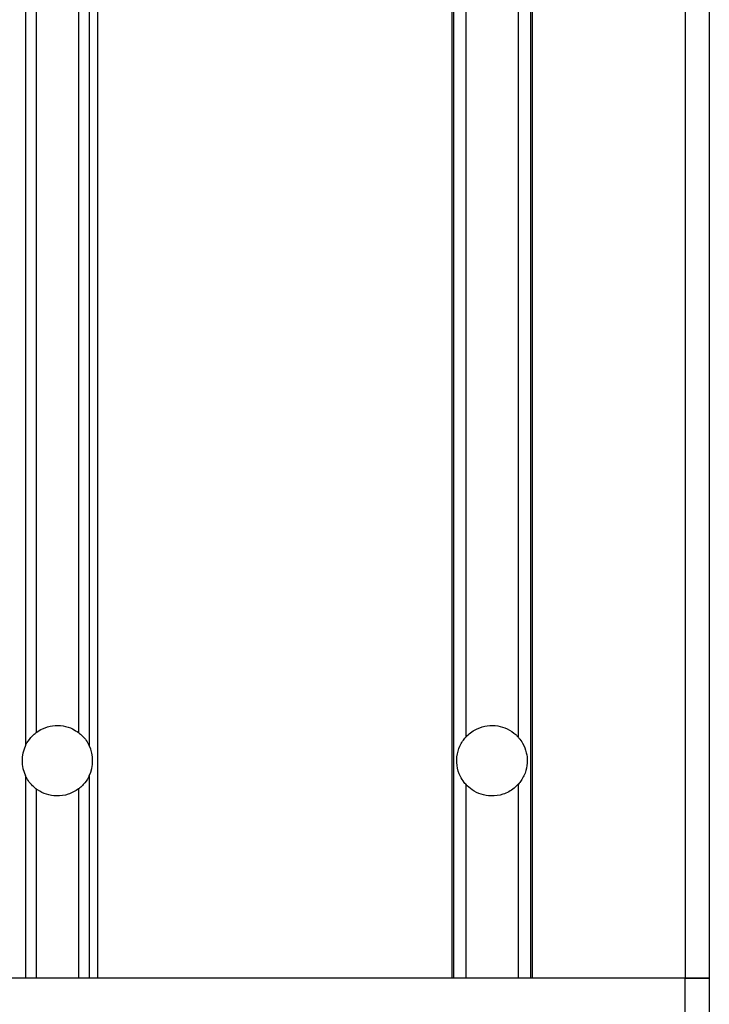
# Model space of a CAD drawing. Header units: millimetres. Extents: x 0 to 420, y 0 to 297.
# Tile 47 of 105: x 181.19 to 184.76, y 201.65 to 206.74. Entities that reach past the tile are written whole.
import ezdxf

# ---------------------------------------------------------------- set-up
doc = ezdxf.new("R2010")
doc.units = ezdxf.units.MM

msp = doc.modelspace()

# ---------------------------------------------------------------- linework, layer by layer
at = {"color": 7, "linetype": 'Continuous', "lineweight": 25}
for p, q in [((184.76443, 223.74329), (184.76443, 201.78329)), ((184.63943, 223.41257), (184.63943, 201.78329)), ((181.22455, 223.24329), (181.22455, 202.98653)), ((181.27938, 223.24329), (181.27938, 203.05388)), ((181.49948, 223.24329), (181.49948, 203.05388)), ((181.55431, 223.24329), (181.55431, 202.98653)), ((181.59693, 223.24329), (181.59693, 201.78329)), ((183.43193, 223.24329), (183.43193, 201.78329)), ((183.43971, 223.24329), (183.43971, 201.78329)), ((183.50348, 223.24329), (183.50348, 203.03005)), ((183.77538, 223.24329), (183.77538, 203.03005)), ((183.83916, 223.24329), (183.83916, 201.78329)), ((183.84693, 223.24329), (183.84693, 201.78329)), ((181.22455, 202.83006), (181.22455, 201.78329)), ((181.55431, 202.83006), (181.55431, 201.78329)), ((181.27938, 202.7627), (181.27938, 201.78329)), ((181.49948, 202.7627), (181.49948, 201.78329)), ((183.50348, 202.78654), (183.50348, 201.78329)), ((183.77538, 202.78654), (183.77538, 201.78329)), ((184.63943, 201.78329), (180.38943, 201.78329)), ((183.43193, 201.78329), (181.59693, 201.78329)), ((184.63943, 201.78329), (183.84693, 201.78329)), ((184.63943, 201.18329), (184.63943, 201.78329)), ((184.63943, 201.78329), (184.76443, 201.78329)), ((184.76443, 201.78329), (184.63943, 201.78329)), ((184.76443, 201.78329), (184.76443, 201.18329))]:
    msp.add_line(p, q, dxfattribs=at)
for start, end in [(154.61521, 205.38479), (334.61521, 25.38479)]:
    msp.add_arc((181.38943, 202.90829), 0.1825, start, end, dxfattribs=at)
for points, knots in [([(181.27938, 203.05388), (181.29035, 203.06114), (181.31583, 203.07801), (181.36463, 203.09182), (181.41929, 203.0909), (181.46555, 203.07655), (181.48936, 203.06064), (181.49948, 203.05388)], [0, 0, 0, 0, 0.171513, 0.3985297, 0.6261395, 0.8411676, 1, 1, 1, 1]), ([(183.50348, 203.03005), (183.50565, 203.03239), (183.52232, 203.05039), (183.55764, 203.07508), (183.61447, 203.0919), (183.66944, 203.09099), (183.72063, 203.07442), (183.75474, 203.05168), (183.77106, 203.03457), (183.77538, 203.03005)], [0, 0, 0, 0, 0.03233279, 0.24888973, 0.4222786, 0.59612041, 0.76035275, 0.93658098, 1, 1, 1, 1]), ([(181.22455, 202.98653), (181.22531, 202.9881), (181.23223, 203.00234), (181.24631, 203.02343), (181.2665, 203.04374), (181.27621, 203.05138), (181.27938, 203.05388)], [0, 0, 0, 0, 0.0630496, 0.5732723, 0.8606645, 1, 1, 1, 1]), ([(181.49948, 203.05388), (181.49958, 203.0538), (181.50574, 203.04914), (181.5205, 203.03637), (181.54003, 203.01339), (181.54963, 202.99534), (181.55431, 202.98653)], [0, 0, 0, 0, 0.00466111, 0.27169487, 0.64480481, 1, 1, 1, 1]), ([(183.50348, 202.78654), (183.50075, 202.78972), (183.49036, 202.80182), (183.47067, 202.83337), (183.45526, 202.88364), (183.45715, 202.94365), (183.47413, 202.98954), (183.49229, 203.01705), (183.50087, 203.02701), (183.50348, 203.03005)], [0, 0, 0, 0, 0.0492052, 0.1868736, 0.4083703, 0.6349703, 0.84574, 0.9530109, 1, 1, 1, 1]), ([(183.77538, 203.03005), (183.77664, 203.02862), (183.78464, 203.0195), (183.80256, 202.99396), (183.81828, 202.95399), (183.82386, 202.9053), (183.8169, 202.85512), (183.79777, 202.81431), (183.78079, 202.79261), (183.77565, 202.78684), (183.77538, 202.78654)], [0, 0, 0, 0, 0.02253988, 0.14368366, 0.34451676, 0.50025242, 0.68946359, 0.90779558, 0.9951512, 1, 1, 1, 1]), ([(181.27938, 202.7627), (181.27915, 202.76288), (181.27282, 202.76768), (181.25784, 202.78074), (181.23855, 202.80365), (181.22908, 202.82152), (181.22455, 202.83006)], [0, 0, 0, 0, 0.0103333, 0.2792447, 0.6557506, 1, 1, 1, 1]), ([(181.55431, 202.83006), (181.55309, 202.82757), (181.54535, 202.81184), (181.5298, 202.78973), (181.50993, 202.77082), (181.50161, 202.76436), (181.49948, 202.7627)], [0, 0, 0, 0, 0.1002061, 0.6340855, 0.9060104, 1, 1, 1, 1]), ([(181.49948, 202.7627), (181.48228, 202.75206), (181.44821, 202.73098), (181.38766, 202.72283), (181.33223, 202.73238), (181.2981, 202.74905), (181.28199, 202.7608), (181.27938, 202.7627)], [0, 0, 0, 0, 0.26155491, 0.51786293, 0.73767504, 0.95757251, 1, 1, 1, 1]), ([(183.77538, 202.78654), (183.76854, 202.7796), (183.74649, 202.75726), (183.69959, 202.73202), (183.6378, 202.72265), (183.58225, 202.73249), (183.5369, 202.75416), (183.51422, 202.77613), (183.50348, 202.78654)], [0, 0, 0, 0, 0.09865228, 0.31799984, 0.51360116, 0.68135064, 0.84916527, 1, 1, 1, 1])]:
    msp.add_open_spline(points, degree=3, knots=knots, dxfattribs=at)

doc.saveas('drawing.dxf')
